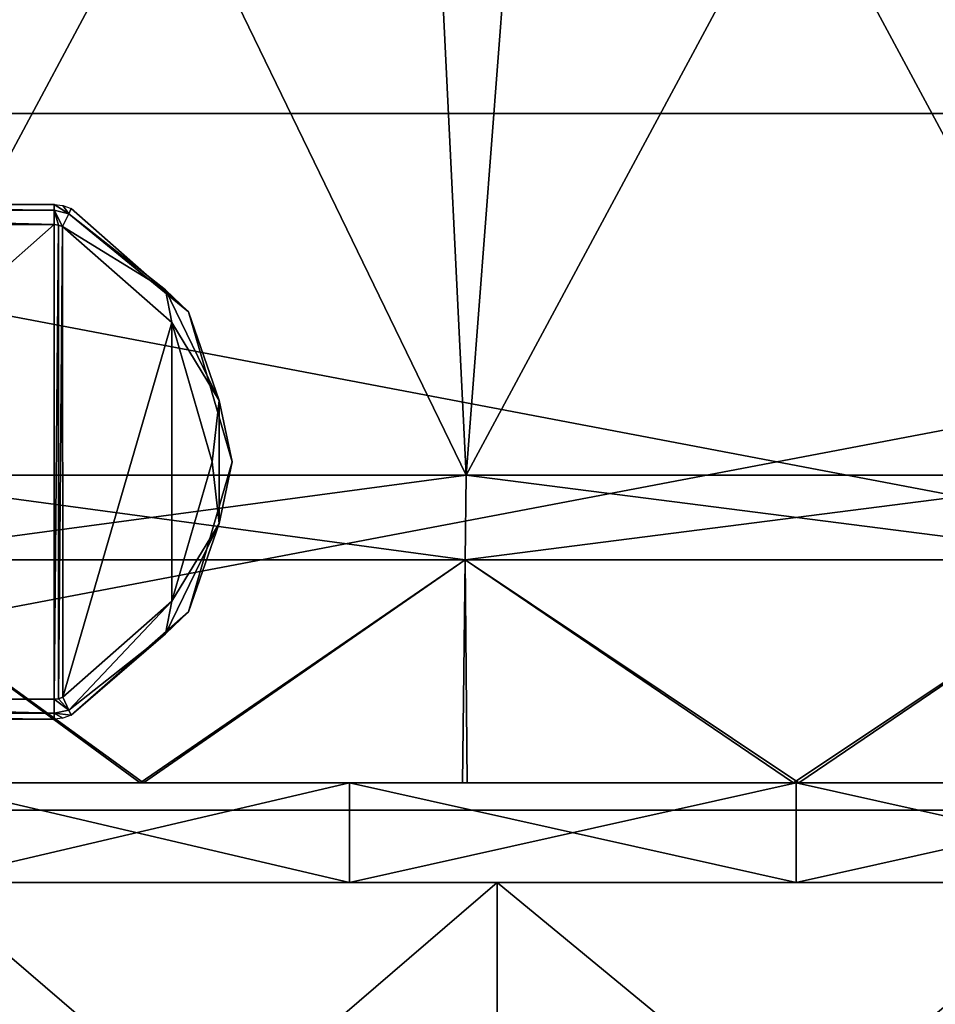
# Model space of a CAD drawing. Header units: inches. Extents: x -5.2 to 5.1, y -2.7 to 6.1.
# Tile 34 of 72: x -1.5 to 0.3, y 1.1 to 3. Entities that reach past the tile are written whole.
import ezdxf

# ---------------------------------------------------------------- set-up
doc = ezdxf.new("R2010")
doc.units = ezdxf.units.IN
doc.header["$LTSCALE"] = 52.148148
doc.header["$MEASUREMENT"] = 0
for name, color, linetype in [('11', 7, 'CONTINUOUS'), ('114', 7, 'CONTINUOUS'), ('16', 7, 'CONTINUOUS'), ('213', 7, 'CONTINUOUS'), ('22', 7, 'CONTINUOUS'), ('23', 7, 'CONTINUOUS'), ('24', 7, 'CONTINUOUS'), ('263', 7, 'CONTINUOUS'), ('264', 7, 'CONTINUOUS'), ('265', 7, 'CONTINUOUS'), ('266', 7, 'CONTINUOUS'), ('27', 7, 'CONTINUOUS'), ('28', 7, 'CONTINUOUS'), ('31', 7, 'CONTINUOUS'), ('32', 7, 'CONTINUOUS'), ('33', 7, 'CONTINUOUS'), ('648', 7, 'CONTINUOUS'), ('649', 7, 'CONTINUOUS'), ('650', 7, 'CONTINUOUS'), ('654', 7, 'CONTINUOUS'), ('655', 7, 'CONTINUOUS'), ('656', 7, 'CONTINUOUS'), ('657', 7, 'CONTINUOUS'), ('658', 7, 'CONTINUOUS'), ('660', 7, 'CONTINUOUS')]:
    doc.layers.add(name, color=color, linetype=linetype)

msp = doc.modelspace()

# ---------------------------------------------------------------- linework, layer by layer
at = {"layer": '11', "linetype": 'Continuous'}
for points in [[(-0.8833, 1.4909, 4.0383), (-1.7258, 1.4909, 3.7564), (-0.8833, 1.2941, 4.0384), (-0.8833, 1.4909, 4.0383)], [(-0.8833, 1.2941, 4.0384), (-1.7258, 1.4909, 3.7564), (-1.7258, 1.2941, 3.7564), (-0.8833, 1.2941, 4.0384)], [(0, 1.4909, 4.1339), (-0.8833, 1.4909, 4.0383), (0, 1.2941, 4.1339), (0, 1.4909, 4.1339)], [(0, 1.2941, 4.1339), (-0.8833, 1.4909, 4.0383), (-0.8833, 1.2941, 4.0384), (0, 1.2941, 4.1339)], [(0.8833, 1.4909, 4.0384), (0, 1.4909, 4.1339), (0.8833, 1.2941, 4.0384), (0.8833, 1.4909, 4.0384)], [(0.8833, 1.2941, 4.0384), (0, 1.4909, 4.1339), (0, 1.2941, 4.1339), (0.8833, 1.2941, 4.0384)]]:
    msp.add_3dface(points, dxfattribs=at)
at = {"layer": '114', "linetype": 'Continuous'}
for points in [[(-0.5914, 1.2941, 4.0913), (-1.7258, 1.2941, 3.7564), (-0.5914, 0.3188, 4.0913), (-0.5914, 1.2941, 4.0913)], [(-0.5914, 0.3188, 4.0913), (-1.7258, 1.2941, 3.7564), (-1.7258, 0.3188, 3.7564), (-0.5914, 0.3188, 4.0913)], [(0.5914, 1.2941, 4.0913), (-0.5914, 1.2941, 4.0913), (0.5914, 0.3188, 4.0913), (0.5914, 1.2941, 4.0913)], [(0.5914, 0.3188, 4.0913), (-0.5914, 1.2941, 4.0913), (-0.5914, 0.3188, 4.0913), (0.5914, 0.3188, 4.0913)]]:
    msp.add_3dface(points, dxfattribs=at)
at = {"layer": '16', "linetype": 'Continuous'}
for points in [[(-1.7257, 1.4909, -3.7564), (-0.8833, 1.4909, -4.0384), (-1.7257, 1.2941, -3.7564), (-1.7257, 1.4909, -3.7564)], [(-1.7257, 1.2941, -3.7564), (-0.8833, 1.4909, -4.0384), (-0.8833, 1.2941, -4.0384), (-1.7257, 1.2941, -3.7564)], [(-0.8833, 1.4909, -4.0384), (0, 1.4909, -4.1339), (-0.8833, 1.2941, -4.0384), (-0.8833, 1.4909, -4.0384)], [(-0.8833, 1.2941, -4.0384), (0, 1.4909, -4.1339), (0, 1.2941, -4.1339), (-0.8833, 1.2941, -4.0384)], [(0, 1.4909, -4.1339), (0.8832, 1.4909, -4.0384), (0, 1.2941, -4.1339), (0, 1.4909, -4.1339)], [(0, 1.2941, -4.1339), (0.8832, 1.4909, -4.0384), (0.8833, 1.2941, -4.0384), (0, 1.2941, -4.1339)]]:
    msp.add_3dface(points, dxfattribs=at)
at = {"layer": '213', "linetype": 'Continuous'}
for points in [[(-1.7258, 0.3188, -3.7564), (-1.7258, 1.2941, -3.7564), (-0.5914, 1.2941, -4.0913), (-1.7258, 0.3188, -3.7564)], [(-1.7258, 0.3188, -3.7564), (-0.5914, 1.2941, -4.0913), (-0.5914, 0.3188, -4.0913), (-1.7258, 0.3188, -3.7564)], [(-0.5914, 1.2941, -4.0913), (0.5914, 1.2941, -4.0913), (-0.5914, 0.3188, -4.0913), (-0.5914, 1.2941, -4.0913)], [(-0.5914, 0.3188, -4.0913), (0.5914, 1.2941, -4.0913), (0.5914, 0.3188, -4.0913), (-0.5914, 0.3188, -4.0913)]]:
    msp.add_3dface(points, dxfattribs=at)
at = {"layer": '22', "linetype": 'Continuous'}
for points in [[(-1.9027, 1.4909, -3.6908), (-1.2974, 1.4909, -3.9445), (-1.7257, 1.4909, -3.7564), (-1.9027, 1.4909, -3.6908)], [(-1.7257, 1.4909, -3.7564), (-1.2974, 1.4909, -3.9445), (-0.8833, 1.4909, -4.0384), (-1.7257, 1.4909, -3.7564)], [(-1.2974, 1.4909, -3.9445), (-0.6597, 1.4909, -4.0997), (-0.8833, 1.4909, -4.0384), (-1.2974, 1.4909, -3.9445)], [(-0.6597, 1.4909, -4.0997), (-0.0051, 1.4909, -4.1524), (-0.8833, 1.4909, -4.0384), (-0.6597, 1.4909, -4.0997)], [(-0.8833, 1.4909, -4.0384), (-0.0051, 1.4909, -4.1524), (0, 1.4909, -4.1339), (-0.8833, 1.4909, -4.0384)], [(-0.0051, 1.4909, -4.1524), (0.6504, 1.4909, -4.1011), (0, 1.4909, -4.1339), (-0.0051, 1.4909, -4.1524)], [(0, 1.4909, -4.1339), (0.6504, 1.4909, -4.1011), (0.8832, 1.4909, -4.0384), (0, 1.4909, -4.1339)]]:
    msp.add_3dface(points, dxfattribs=at)
at = {"layer": '23', "linetype": 'Continuous'}
for points in [[(-1.2974, 1.4909, -3.9445), (-1.9027, 1.4909, -3.6908), (-1.899, 1.9323, -3.6928), (-1.2974, 1.4909, -3.9445)], [(-0.6547, 1.9323, -4.1005), (-1.2974, 1.4909, -3.9445), (-1.899, 1.9323, -3.6928), (-0.6547, 1.9323, -4.1005)], [(-0.6597, 1.4909, -4.0997), (-1.2974, 1.4909, -3.9445), (-0.6547, 1.9323, -4.1005), (-0.6597, 1.4909, -4.0997)], [(-0.0051, 1.4909, -4.1524), (-0.6597, 1.4909, -4.0997), (-0.6547, 1.9323, -4.1005), (-0.0051, 1.4909, -4.1524)], [(0.6547, 1.9323, -4.1005), (-0.0051, 1.4909, -4.1524), (-0.6547, 1.9323, -4.1005), (0.6547, 1.9323, -4.1005)], [(0.6504, 1.4909, -4.1011), (-0.0051, 1.4909, -4.1524), (0.6547, 1.9323, -4.1005), (0.6504, 1.4909, -4.1011)]]:
    msp.add_3dface(points, dxfattribs=at)
at = {"layer": '24', "linetype": 'Continuous'}
for points in [[(-1.8934, 2.0998, -3.6819), (-0.6528, 2.0998, -4.0885), (-1.899, 1.9323, -3.6928), (-1.8934, 2.0998, -3.6819)], [(-0.6528, 2.0998, -4.0885), (-0.6547, 1.9323, -4.1005), (-1.899, 1.9323, -3.6928), (-0.6528, 2.0998, -4.0885)], [(-0.6528, 2.0998, -4.0885), (0.6528, 2.0998, -4.0885), (-0.6547, 1.9323, -4.1005), (-0.6528, 2.0998, -4.0885)], [(0.6528, 2.0998, -4.0885), (0.6547, 1.9323, -4.1005), (-0.6547, 1.9323, -4.1005), (0.6528, 2.0998, -4.0885)]]:
    msp.add_3dface(points, dxfattribs=at)
at = {"layer": '263', "linetype": 'Continuous'}
for points in [[(3.5841, 1.437, 7.6768), (3.5841, 2.815, 7.6768), (-3.6614, 2.815, 7.6768), (3.5841, 1.437, 7.6768)], [(-3.6614, 1.437, 7.6768), (3.5841, 1.437, 7.6768), (-3.6614, 2.815, 7.6768), (-3.6614, 1.437, 7.6768)]]:
    msp.add_3dface(points, dxfattribs=at)
at = {"layer": '264', "linetype": 'Continuous'}
for points in [[(3.5841, 1.437, 7.5587), (3.5841, 1.437, 7.6768), (-3.6614, 1.437, 7.6768), (3.5841, 1.437, 7.5587)], [(3.5841, 1.437, 7.5587), (-3.6614, 1.437, 7.6768), (-3.6614, 1.437, 7.5587), (3.5841, 1.437, 7.5587)]]:
    msp.add_3dface(points, dxfattribs=at)
at = {"layer": '265', "linetype": 'Continuous'}
for points in [[(3.5841, 2.815, 7.5587), (3.5841, 1.437, 7.5587), (-3.6614, 1.437, 7.5587), (3.5841, 2.815, 7.5587)], [(3.5841, 2.815, 7.5587), (-3.6614, 1.437, 7.5587), (-3.6614, 2.815, 7.5587), (3.5841, 2.815, 7.5587)]]:
    msp.add_3dface(points, dxfattribs=at)
at = {"layer": '266', "linetype": 'Continuous'}
for points in [[(3.5841, 2.815, 7.6768), (3.5841, 2.815, 7.5587), (-3.6614, 2.815, 7.5587), (3.5841, 2.815, 7.6768)], [(-3.6614, 2.815, 7.6768), (3.5841, 2.815, 7.6768), (-3.6614, 2.815, 7.5587), (-3.6614, 2.815, 7.6768)]]:
    msp.add_3dface(points, dxfattribs=at)
at = {"layer": '27', "linetype": 'Continuous'}
for points in [[(-0.7569, 4.2265, 3.7584), (-1.9232, 4.2265, 3.3166), (-1.8934, 2.0998, 3.6819), (-0.7569, 4.2265, 3.7584)], [(-0.6528, 2.0998, 4.0885), (-0.7569, 4.2265, 3.7584), (-1.8934, 2.0998, 3.6819), (-0.6528, 2.0998, 4.0885)], [(0.4895, 4.2265, 3.8024), (-0.7569, 4.2265, 3.7584), (-0.6528, 2.0998, 4.0885), (0.4895, 4.2265, 3.8024)], [(0.6528, 2.0998, 4.0885), (0.4895, 4.2265, 3.8024), (-0.6528, 2.0998, 4.0885), (0.6528, 2.0998, 4.0885)]]:
    msp.add_3dface(points, dxfattribs=at)
at = {"layer": '28', "linetype": 'Continuous'}
for points in [[(-1.8934, 2.0998, -3.6819), (-1.6841, 4.2265, -3.4442), (-0.6528, 2.0998, -4.0885), (-1.8934, 2.0998, -3.6819)], [(-1.6841, 4.2265, -3.4442), (-0.4895, 4.2265, -3.8024), (-0.6528, 2.0998, -4.0885), (-1.6841, 4.2265, -3.4442)], [(-0.6528, 2.0998, -4.0885), (-0.4895, 4.2265, -3.8024), (0.6528, 2.0998, -4.0885), (-0.6528, 2.0998, -4.0885)], [(-0.4895, 4.2265, -3.8024), (0.7569, 4.2265, -3.7584), (0.6528, 2.0998, -4.0885), (-0.4895, 4.2265, -3.8024)]]:
    msp.add_3dface(points, dxfattribs=at)
at = {"layer": '31', "linetype": 'Continuous'}
for points in [[(-1.899, 1.4909, 3.6927), (-1.7258, 1.4909, 3.7564), (-1.2907, 1.4909, 3.9467), (-1.899, 1.4909, 3.6927)], [(-1.7258, 1.4909, 3.7564), (-0.8833, 1.4909, 4.0383), (-1.2907, 1.4909, 3.9467), (-1.7258, 1.4909, 3.7564)], [(-1.2907, 1.4909, 3.9467), (-0.8833, 1.4909, 4.0383), (-0.6504, 1.4909, 4.1011), (-1.2907, 1.4909, 3.9467)], [(-0.8833, 1.4909, 4.0383), (0, 1.4909, 4.1339), (-0.6504, 1.4909, 4.1011), (-0.8833, 1.4909, 4.0383)], [(-0.6504, 1.4909, 4.1011), (0, 1.4909, 4.1339), (0.0051, 1.4909, 4.1524), (-0.6504, 1.4909, 4.1011)], [(0, 1.4909, 4.1339), (0.8833, 1.4909, 4.0384), (0.0051, 1.4909, 4.1524), (0, 1.4909, 4.1339)], [(0.0051, 1.4909, 4.1524), (0.8833, 1.4909, 4.0384), (0.6597, 1.4909, 4.0997), (0.0051, 1.4909, 4.1524)]]:
    msp.add_3dface(points, dxfattribs=at)
at = {"layer": '32', "linetype": 'Continuous'}
for points in [[(-0.6547, 1.9323, 4.1005), (-1.899, 1.9323, 3.6928), (-1.2907, 1.4909, 3.9467), (-0.6547, 1.9323, 4.1005)], [(-1.899, 1.9323, 3.6928), (-1.899, 1.4909, 3.6927), (-1.2907, 1.4909, 3.9467), (-1.899, 1.9323, 3.6928)], [(-0.6547, 1.9323, 4.1005), (-1.2907, 1.4909, 3.9467), (-0.6504, 1.4909, 4.1011), (-0.6547, 1.9323, 4.1005)], [(0.6547, 1.9323, 4.1005), (-0.6547, 1.9323, 4.1005), (0.0051, 1.4909, 4.1524), (0.6547, 1.9323, 4.1005)], [(-0.6547, 1.9323, 4.1005), (-0.6504, 1.4909, 4.1011), (0.0051, 1.4909, 4.1524), (-0.6547, 1.9323, 4.1005)], [(0.6547, 1.9323, 4.1005), (0.0051, 1.4909, 4.1524), (0.6597, 1.4909, 4.0997), (0.6547, 1.9323, 4.1005)]]:
    msp.add_3dface(points, dxfattribs=at)
at = {"layer": '33', "linetype": 'Continuous'}
for points in [[(-0.6547, 1.9323, 4.1005), (-1.8934, 2.0998, 3.6819), (-1.899, 1.9323, 3.6928), (-0.6547, 1.9323, 4.1005)], [(-0.6528, 2.0998, 4.0885), (-1.8934, 2.0998, 3.6819), (-0.6547, 1.9323, 4.1005), (-0.6528, 2.0998, 4.0885)], [(0.6547, 1.9323, 4.1005), (-0.6528, 2.0998, 4.0885), (-0.6547, 1.9323, 4.1005), (0.6547, 1.9323, 4.1005)], [(0.6528, 2.0998, 4.0885), (-0.6528, 2.0998, 4.0885), (0.6547, 1.9323, 4.1005), (0.6528, 2.0998, 4.0885)]]:
    msp.add_3dface(points, dxfattribs=at)
at = {"layer": '648', "linetype": 'Continuous'}
for points in [[(-1.467, 2.5955, 7.4602), (-1.467, 1.6565, 7.4602), (-2.5276, 1.6565, 7.4602), (-1.467, 2.5955, 7.4602)], [(-2.5276, 2.5955, 7.4602), (-1.467, 2.5955, 7.4602), (-2.5276, 1.6565, 7.4602), (-2.5276, 2.5955, 7.4602)], [(-1.4584, 2.5945, 7.4602), (-1.467, 1.6565, 7.4602), (-1.467, 2.5955, 7.4602), (-1.4584, 2.5945, 7.4602)], [(-1.4584, 1.6574, 7.4602), (-1.467, 1.6565, 7.4602), (-1.4584, 2.5945, 7.4602), (-1.4584, 1.6574, 7.4602)], [(-1.4505, 2.5918, 7.4602), (-1.4584, 1.6574, 7.4602), (-1.4584, 2.5945, 7.4602), (-1.4505, 2.5918, 7.4602)], [(-1.4502, 1.6602, 7.4602), (-1.4584, 1.6574, 7.4602), (-1.4505, 2.5918, 7.4602), (-1.4502, 1.6602, 7.4602)], [(-1.2349, 2.4017, 7.4602), (-1.4502, 1.6602, 7.4602), (-1.4505, 2.5918, 7.4602), (-1.2349, 2.4017, 7.4602)], [(-1.2346, 1.8507, 7.4602), (-1.4502, 1.6602, 7.4602), (-1.2349, 2.4017, 7.4602), (-1.2346, 1.8507, 7.4602)], [(-1.1548, 2.1262, 7.4602), (-1.2346, 1.8507, 7.4602), (-1.2349, 2.4017, 7.4602), (-1.1548, 2.1262, 7.4602)]]:
    msp.add_3dface(points, dxfattribs=at)
at = {"layer": '649', "linetype": 'Continuous'}
for points in [[(-1.467, 1.6565, 7.4602), (-1.4584, 1.6574, 7.4602), (-1.4381, 1.6347, 7.4722), (-1.467, 1.6565, 7.4602)], [(-1.467, 1.6291, 7.4713), (-1.467, 1.6565, 7.4602), (-1.4381, 1.6347, 7.4722), (-1.467, 1.6291, 7.4713)], [(-1.4584, 1.6574, 7.4602), (-1.4502, 1.6602, 7.4602), (-1.4381, 1.6347, 7.4722), (-1.4584, 1.6574, 7.4602)], [(-1.4334, 1.6246, 7.4996), (-1.467, 1.6291, 7.4713), (-1.4381, 1.6347, 7.4722), (-1.4334, 1.6246, 7.4996)], [(-1.467, 1.6171, 7.4996), (-1.467, 1.6291, 7.4713), (-1.4498, 1.619, 7.4996), (-1.467, 1.6171, 7.4996)], [(-1.4498, 1.619, 7.4996), (-1.467, 1.6291, 7.4713), (-1.4334, 1.6246, 7.4996), (-1.4498, 1.619, 7.4996)]]:
    msp.add_3dface(points, dxfattribs=at)
at = {"layer": '650', "linetype": 'Continuous'}
for points in [[(-2.5276, 1.6565, 7.4602), (-1.467, 1.6565, 7.4602), (-1.467, 1.6291, 7.4713), (-2.5276, 1.6565, 7.4602)], [(-2.5276, 1.6565, 7.4602), (-1.467, 1.6291, 7.4713), (-2.5276, 1.6282, 7.4722), (-2.5276, 1.6565, 7.4602)], [(-1.467, 1.6291, 7.4713), (-1.467, 1.6171, 7.4996), (-2.5276, 1.6282, 7.4722), (-1.467, 1.6291, 7.4713)], [(-2.5276, 1.6282, 7.4722), (-1.467, 1.6171, 7.4996), (-2.5276, 1.6171, 7.4996), (-2.5276, 1.6282, 7.4722)]]:
    msp.add_3dface(points, dxfattribs=at)
at = {"layer": '654', "linetype": 'Continuous'}
for points in [[(-2.5276, 2.6229, 7.4713), (-2.5276, 2.6348, 7.4996), (-1.467, 2.6238, 7.4722), (-2.5276, 2.6229, 7.4713)], [(-1.467, 2.6238, 7.4722), (-2.5276, 2.6348, 7.4996), (-1.467, 2.6348, 7.4996), (-1.467, 2.6238, 7.4722)], [(-1.467, 2.5955, 7.4602), (-2.5276, 2.6229, 7.4713), (-1.467, 2.6238, 7.4722), (-1.467, 2.5955, 7.4602)], [(-1.467, 2.5955, 7.4602), (-2.5276, 2.5955, 7.4602), (-2.5276, 2.6229, 7.4713), (-1.467, 2.5955, 7.4602)]]:
    msp.add_3dface(points, dxfattribs=at)
at = {"layer": '655', "linetype": 'Continuous'}
for points in [[(-1.467, 2.6238, 7.4722), (-1.467, 2.6348, 7.4996), (-1.4385, 2.6165, 7.4713), (-1.467, 2.6238, 7.4722)], [(-1.4385, 2.6165, 7.4713), (-1.467, 2.6348, 7.4996), (-1.4498, 2.6329, 7.4996), (-1.4385, 2.6165, 7.4713)], [(-1.4334, 2.6273, 7.4996), (-1.4385, 2.6165, 7.4713), (-1.4498, 2.6329, 7.4996), (-1.4334, 2.6273, 7.4996)], [(-1.4505, 2.5918, 7.4602), (-1.4584, 2.5945, 7.4602), (-1.467, 2.6238, 7.4722), (-1.4505, 2.5918, 7.4602)], [(-1.4505, 2.5918, 7.4602), (-1.467, 2.6238, 7.4722), (-1.4385, 2.6165, 7.4713), (-1.4505, 2.5918, 7.4602)], [(-1.4584, 2.5945, 7.4602), (-1.467, 2.5955, 7.4602), (-1.467, 2.6238, 7.4722), (-1.4584, 2.5945, 7.4602)]]:
    msp.add_3dface(points, dxfattribs=at)
at = {"layer": '656', "linetype": 'Continuous'}
for points in [[(-1.4505, 2.5918, 7.4602), (-1.4385, 2.6165, 7.4713), (-1.2471, 2.4665, 7.4718), (-1.4505, 2.5918, 7.4602)], [(-1.4385, 2.6165, 7.4713), (-1.4334, 2.6273, 7.4996), (-1.2016, 2.4228, 7.4996), (-1.4385, 2.6165, 7.4713)], [(-1.2471, 2.4665, 7.4718), (-1.4385, 2.6165, 7.4713), (-1.2016, 2.4228, 7.4996), (-1.2471, 2.4665, 7.4718)], [(-1.2349, 2.4017, 7.4602), (-1.4505, 2.5918, 7.4602), (-1.2471, 2.4665, 7.4718), (-1.2349, 2.4017, 7.4602)], [(-1.1408, 2.2476, 7.4718), (-1.2349, 2.4017, 7.4602), (-1.2471, 2.4665, 7.4718), (-1.1408, 2.2476, 7.4718)], [(-1.1408, 2.2476, 7.4718), (-1.2471, 2.4665, 7.4718), (-1.2016, 2.4228, 7.4996), (-1.1408, 2.2476, 7.4718)], [(-1.1154, 2.126, 7.4996), (-1.1408, 2.2476, 7.4718), (-1.2016, 2.4228, 7.4996), (-1.1154, 2.126, 7.4996)], [(-1.1548, 2.1262, 7.4602), (-1.2349, 2.4017, 7.4602), (-1.1408, 2.2476, 7.4718), (-1.1548, 2.1262, 7.4602)], [(-1.1408, 2.0043, 7.4718), (-1.1548, 2.1262, 7.4602), (-1.1408, 2.2476, 7.4718), (-1.1408, 2.0043, 7.4718)], [(-1.1408, 2.0043, 7.4718), (-1.1408, 2.2476, 7.4718), (-1.1154, 2.126, 7.4996), (-1.1408, 2.0043, 7.4718)], [(-1.2346, 1.8507, 7.4602), (-1.1548, 2.1262, 7.4602), (-1.1408, 2.0043, 7.4718), (-1.2346, 1.8507, 7.4602)], [(-1.2016, 1.8291, 7.4996), (-1.1408, 2.0043, 7.4718), (-1.1154, 2.126, 7.4996), (-1.2016, 1.8291, 7.4996)], [(-1.2471, 1.7855, 7.4718), (-1.2346, 1.8507, 7.4602), (-1.1408, 2.0043, 7.4718), (-1.2471, 1.7855, 7.4718)], [(-1.2471, 1.7855, 7.4718), (-1.1408, 2.0043, 7.4718), (-1.2016, 1.8291, 7.4996), (-1.2471, 1.7855, 7.4718)], [(-1.4502, 1.6602, 7.4602), (-1.2346, 1.8507, 7.4602), (-1.4381, 1.6347, 7.4722), (-1.4502, 1.6602, 7.4602)], [(-1.4381, 1.6347, 7.4722), (-1.2346, 1.8507, 7.4602), (-1.2471, 1.7855, 7.4718), (-1.4381, 1.6347, 7.4722)], [(-1.4334, 1.6246, 7.4996), (-1.2471, 1.7855, 7.4718), (-1.2016, 1.8291, 7.4996), (-1.4334, 1.6246, 7.4996)], [(-1.4334, 1.6246, 7.4996), (-1.4381, 1.6347, 7.4722), (-1.2471, 1.7855, 7.4718), (-1.4334, 1.6246, 7.4996)]]:
    msp.add_3dface(points, dxfattribs=at)
at = {"layer": '657', "linetype": 'Continuous'}
for points in [[(-1.2016, 2.4228, 7.4996), (-1.4334, 2.6273, 7.4996), (-1.2016, 2.4228, 7.5587), (-1.2016, 2.4228, 7.4996)], [(-1.2016, 2.4228, 7.5587), (-1.4334, 2.6273, 7.4996), (-1.4334, 2.6273, 7.5587), (-1.2016, 2.4228, 7.5587)], [(-1.1154, 2.126, 7.4996), (-1.2016, 2.4228, 7.4996), (-1.1154, 2.126, 7.5587), (-1.1154, 2.126, 7.4996)], [(-1.1154, 2.126, 7.5587), (-1.2016, 2.4228, 7.4996), (-1.2016, 2.4228, 7.5587), (-1.1154, 2.126, 7.5587)], [(-1.2016, 1.8291, 7.4996), (-1.1154, 2.126, 7.4996), (-1.2016, 1.8291, 7.5587), (-1.2016, 1.8291, 7.4996)], [(-1.2016, 1.8291, 7.5587), (-1.1154, 2.126, 7.4996), (-1.1154, 2.126, 7.5587), (-1.2016, 1.8291, 7.5587)], [(-1.4334, 1.6246, 7.4996), (-1.2016, 1.8291, 7.4996), (-1.4334, 1.6246, 7.5587), (-1.4334, 1.6246, 7.4996)], [(-1.4334, 1.6246, 7.5587), (-1.2016, 1.8291, 7.4996), (-1.2016, 1.8291, 7.5587), (-1.4334, 1.6246, 7.5587)]]:
    msp.add_3dface(points, dxfattribs=at)
at = {"layer": '658', "linetype": 'Continuous'}
for points in [[(-2.5276, 1.6171, 7.4996), (-1.467, 1.6171, 7.4996), (-2.5276, 1.6171, 7.5587), (-2.5276, 1.6171, 7.4996)], [(-2.5276, 1.6171, 7.5587), (-1.467, 1.6171, 7.4996), (-1.467, 1.6171, 7.5587), (-2.5276, 1.6171, 7.5587)]]:
    msp.add_3dface(points, dxfattribs=at)
at = {"layer": '660', "linetype": 'Continuous'}
for points in [[(-1.467, 2.6348, 7.4996), (-2.5276, 2.6348, 7.4996), (-1.467, 2.6348, 7.5587), (-1.467, 2.6348, 7.4996)], [(-1.467, 2.6348, 7.5587), (-2.5276, 2.6348, 7.4996), (-2.5276, 2.6348, 7.5587), (-1.467, 2.6348, 7.5587)]]:
    msp.add_3dface(points, dxfattribs=at)

doc.saveas('drawing.dxf')
